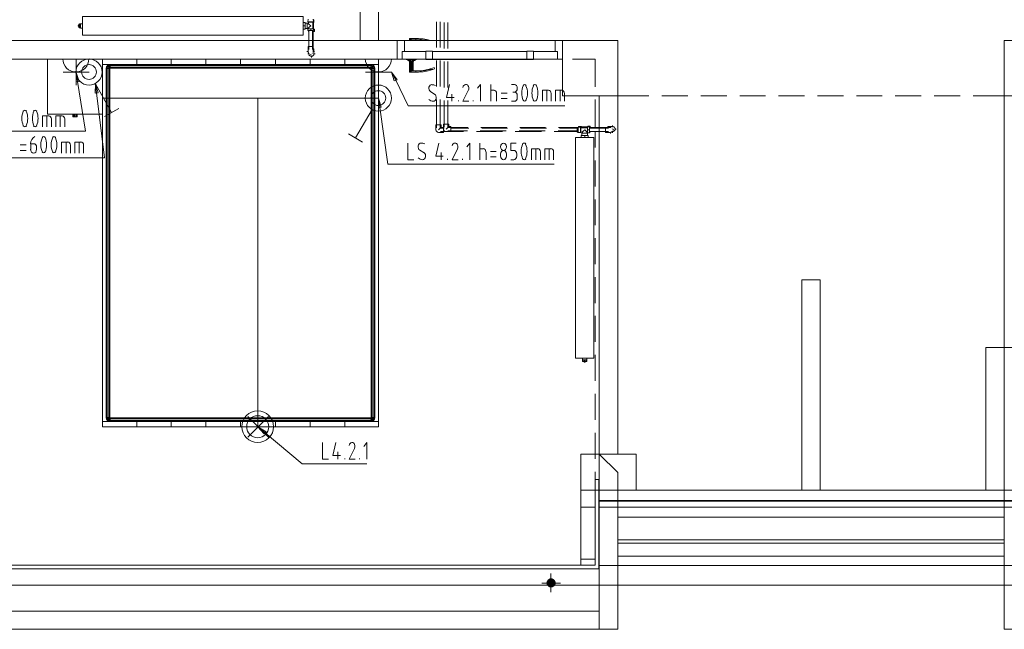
# Model space of a CAD drawing. Header units: millimetres. Extents: x 352 to 350573, y -22 to 37733.
# Tile 180 of 214: x 136176 to 146877, y 9555 to 16181. Entities that reach past the tile are written whole.
import ezdxf

# ---------------------------------------------------------------- set-up
doc = ezdxf.new("R2010")
doc.units = ezdxf.units.MM
for name, color, linetype in [('PDF _0', 1, 'Continuous'), ('PDF _PD-Socket', 1, 'Continuous'), ('PDF _PD-Socket Text', 1, 'Continuous'), ('PDF$_83$-$Floor$Plan$-$В_Этаж$03_Сводный$M-EQPM', 2, 'Continuous'), ('PDF$_83$-$Floor$Plan$-$В_Этаж$03_Сводный$P-PIPE', 3, 'Continuous')]:
    doc.layers.add(name, color=color, linetype=linetype)
for name, color, linetype, true_color in [('PDF _PD-Lighting', 7, 'Continuous', 0xb80000), ('PDF _PD-Lighting Text', 7, 'Continuous', 0xb80000), ('PDF _PD-Switches', 7, 'Continuous', 0x37dd00), ('PDF$_83$-$Floor$Plan$-$В_Этаж$03_Сводный$A-AREA', 7, 'Continuous', 0xdd6e00), ('PDF$_83$-$Floor$Plan$-$В_Этаж$03_Сводный$A-DETL-MBND', 7, 'Continuous', 0xdd3700), ('PDF$_83$-$Floor$Plan$-$В_Этаж$03_Сводный$P-PIPE-CNTR', 150, 'Continuous', 0x007fff), ('PDF$_83$new_ifc_RVT-1-В_Этаж$03_Сводный$A-COLS', 7, 'Continuous', 0xdddd6e), ('PDF$_83$new_ifc_RVT-1-В_Этаж$03_Сводный$A-DETL-MBND', 7, 'Continuous', 0xdcdcdc), ('PDF$_83$new_ifc_RVT-1-В_Этаж$03_Сводный$A-DOOR', 7, 'Continuous', 0xdcdcdc), ('PDF$_83$new_ifc_RVT-1-В_Этаж$03_Сводный$A-GENM', 7, 'Continuous', 0xdd6e6e), ('PDF$_83$new_ifc_RVT-1-В_Этаж$03_Сводный$A-ROOF', 7, 'Continuous', 0xdddd6e), ('PDF$_83$new_ifc_RVT-1-В_Этаж$03_Сводный$A-WALL', 7, 'Continuous', 0xdddd6e), ('PDF$_83$new_ifc_RVT-1-В_Этаж$03_Сводный$I-FURN', 7, 'Continuous', 0xdcdcdc), ('PDF$_83$new_ifc_RVT-1-В_Этаж$03_Сводный$Q-SPCQ', 7, 'Continuous', 0xdcdcdc)]:
    doc.layers.add(name, color=color, linetype=linetype, true_color=true_color)

msp = doc.modelspace()

# ---------------------------------------------------------------- linework, layer by layer
at = {"layer": 'PDF _0', "lineweight": 0}
for points in [[(140263, 15523), (140399, 15244), (140597, 15244), (142101, 15244)], [(136804, 15509), (136890, 14968), (136691, 14968), (135155, 14968)]]:
    msp.add_lwpolyline(points, dxfattribs=at)
at = {"layer": 'PDF _0', "color": 82, "lineweight": 0, "true_color": 0x37dd00}
for points in [[(137011, 15385), (137096, 14681), (136896, 14681), (135255, 14681)], [(140090, 15228), (140176, 14610), (140375, 14610), (141984, 14610)]]:
    msp.add_lwpolyline(points, dxfattribs=at)
at = {"layer": 'PDF _0', "color": 12, "lineweight": 0, "true_color": 0xb80000}
msp.add_lwpolyline([(138843, 11692), (139247, 11353), (139448, 11353), (139947, 11353)], dxfattribs=at)
at = {"layer": 'PDF _PD-Lighting', "lineweight": 0}
for points in [[(138765, 15328), (137087, 15328)], [(140076, 15328), (138765, 15328), (138765, 11755)], [(138654, 11642), (138879, 11869)], [(138654, 11869), (138879, 11642)]]:
    msp.add_lwpolyline(points, dxfattribs=at)
for radius in [172, 120]:
    msp.add_circle((138763, 11757), radius, dxfattribs=at)
at = {"layer": 'PDF _PD-Lighting Text', "lineweight": 0}
msp.add_lwpolyline([(138833, 11678), (138765, 11755), (138853, 11703)], close=True, dxfattribs=at)
for points in [[(138765, 11755), (138843, 11692)], [(139468, 11584), (139468, 11403), (139531, 11403)], [(139611, 11584), (139579, 11443), (139661, 11443)], [(139947, 11403), (139947, 11584), (139915, 11542)], [(139635, 11483), (139635, 11403)], [(139816, 11522), (139756, 11403), (139820, 11403)], [(139708, 11403), (139708, 11413)], [(139867, 11403), (139867, 11413)]]:
    msp.add_lwpolyline(points, dxfattribs=at)
msp.add_arc((139770, 11545), 49.4, 334.0398, 23.6625, dxfattribs=at)
for points in [[(139787, 11584), (139772, 11584), (139759, 11572), (139755, 11554)], [(139816, 11565), (139810, 11578), (139799, 11586), (139787, 11586)]]:
    msp.add_open_spline(points, degree=3, dxfattribs=at)
at = {"layer": 'PDF _PD-Socket', "lineweight": 0}
for points in [[(136647, 15753), (136931, 15753)], [(136788, 15753), (136788, 15471)], [(139935, 15753), (140217, 15753)], [(140076, 15753), (140076, 15471)], [(136647, 15612), (136931, 15612)], [(139935, 15612), (140217, 15612)]]:
    msp.add_lwpolyline(points, dxfattribs=at)
for centre in [(136786, 15755), (140074, 15755)]:
    msp.add_arc(centre, 142, 180, 360, dxfattribs=at)
at = {"layer": 'PDF _PD-Socket Text', "lineweight": 0}
for points in [[(136788, 15507), (136788, 15608), (136822, 15511)], [(140247, 15515), (140217, 15612), (140277, 15529)]]:
    msp.add_lwpolyline(points, close=True, dxfattribs=at)
for points in [[(136788, 15608), (136804, 15509)], [(140217, 15612), (140263, 15523)], [(140848, 15475), (140816, 15334), (140896, 15334)], [(141051, 15413), (140991, 15294), (141057, 15294)], [(141184, 15294), (141184, 15475), (141152, 15435)], [(141296, 15294), (141296, 15475)], [(141296, 15415), (141331, 15415)], [(141520, 15475), (141552, 15475)], [(141857, 15294), (141857, 15415), (141924, 15415)], [(141904, 15294), (141904, 15415)], [(142000, 15294), (142000, 15415), (142067, 15415)], [(142048, 15294), (142048, 15415)], [(140641, 15399), (140687, 15369)], [(140872, 15373), (140872, 15294)], [(140944, 15294), (140944, 15304)], [(141105, 15294), (141105, 15304)], [(141359, 15379), (141359, 15294)], [(141473, 15383), (141407, 15383)], [(141407, 15324), (141473, 15324)], [(141552, 15395), (141536, 15395)], [(141584, 15354), (141584, 15334)], [(141952, 15379), (141952, 15294)], [(142095, 15379), (142095, 15294)], [(141552, 15294), (141520, 15294)], [(136424, 15017), (136424, 15137), (136492, 15137)], [(136472, 15017), (136472, 15137)], [(136520, 15101), (136520, 15017)], [(136569, 15017), (136569, 15137), (136637, 15137)], [(136617, 15017), (136617, 15137)], [(136665, 15101), (136665, 15017)]]:
    msp.add_lwpolyline(points, dxfattribs=at)
for centre, radius, start, end in [((140654, 15385), 89.5, 62.6354, 89.1435), ((141008, 15436), 49.4, 334.0398, 23.6625), ((141838, 15384), 206, 157.2403, 202.7597), ((141488, 15384), 206, 337.2403, 22.7597), ((141949, 15384), 206, 157.2403, 202.7597), ((141601, 15384), 206, 337.2403, 22.7597), ((136405, 15108), 206, 157.2403, 202.7597), ((136057, 15108), 206, 337.2403, 22.7597), ((136519, 15108), 206, 157.2403, 202.7597), ((136169, 15108), 206, 337.2403, 22.7597)]:
    msp.add_arc(centre, radius, start, end, dxfattribs=at)
for points in [[(140624, 15446), (140621, 15427), (140628, 15408), (140641, 15400)], [(140656, 15477), (140641, 15477), (140628, 15464), (140624, 15446)], [(141022, 15475), (141008, 15475), (140995, 15463), (140991, 15445)], [(141053, 15456), (141047, 15469), (141036, 15477), (141024, 15477)], [(141359, 15380), (141359, 15400), (141346, 15415), (141330, 15415)], [(141584, 15436), (141584, 15459), (141569, 15477), (141551, 15477)], [(141551, 15395), (141569, 15395), (141584, 15414), (141584, 15436)], [(141663, 15475), (141656, 15475), (141650, 15471), (141646, 15465)], [(141679, 15465), (141675, 15471), (141669, 15475), (141663, 15475)], [(141774, 15475), (141767, 15475), (141761, 15471), (141757, 15465)], [(141791, 15465), (141787, 15471), (141781, 15475), (141774, 15475)], [(141952, 15380), (141952, 15400), (141939, 15415), (141923, 15415)], [(142095, 15380), (142095, 15400), (142082, 15415), (142066, 15415)], [(140623, 15314), (140637, 15302), (140653, 15295), (140670, 15294)], [(140670, 15294), (140685, 15294), (140698, 15307), (140702, 15325)], [(140702, 15325), (140705, 15344), (140698, 15363), (140685, 15371)], [(141584, 15355), (141584, 15377), (141569, 15395), (141551, 15395)], [(141551, 15294), (141569, 15294), (141584, 15312), (141584, 15335)], [(141646, 15306), (141650, 15300), (141656, 15296), (141663, 15296)], [(141663, 15296), (141669, 15296), (141675, 15300), (141679, 15306)], [(141757, 15306), (141761, 15300), (141767, 15296), (141774, 15296)], [(141774, 15296), (141781, 15296), (141787, 15300), (141791, 15306)], [(136232, 15198), (136226, 15198), (136219, 15195), (136215, 15188)], [(136249, 15188), (136245, 15195), (136239, 15198), (136232, 15198)], [(136344, 15198), (136337, 15198), (136331, 15195), (136327, 15188)], [(136360, 15188), (136356, 15195), (136350, 15198), (136344, 15198)], [(136520, 15102), (136520, 15121), (136507, 15137), (136491, 15137)], [(136665, 15102), (136665, 15121), (136652, 15137), (136636, 15137)], [(136215, 15027), (136219, 15021), (136226, 15017), (136232, 15017)], [(136232, 15017), (136239, 15017), (136245, 15021), (136249, 15027)], [(136327, 15027), (136331, 15021), (136337, 15017), (136344, 15017)], [(136344, 15017), (136350, 15017), (136356, 15021), (136360, 15027)]]:
    msp.add_open_spline(points, degree=3, dxfattribs=at)
at = {"layer": 'PDF _PD-Switches', "lineweight": 0}
for points in [[(136995, 15383), (136999, 15485), (137029, 15387)], [(140074, 15226), (140076, 15328), (140106, 15232)]]:
    msp.add_lwpolyline(points, close=True, dxfattribs=at)
for points in [[(137011, 15385), (136999, 15485), (137174, 15173)], [(140076, 15328), (140090, 15228)], [(137096, 15129), (137252, 15216)], [(140005, 15204), (139826, 14896)], [(139903, 14850), (139748, 14940)], [(136245, 14820), (136181, 14820)], [(136327, 14830), (136295, 14830), (136295, 14771)], [(136359, 14771), (136359, 14791)], [(136629, 14731), (136629, 14850), (136699, 14850)], [(136679, 14731), (136679, 14850)], [(136727, 14816), (136727, 14731)], [(136774, 14731), (136774, 14850), (136842, 14850)], [(136822, 14731), (136822, 14850)], [(136870, 14816), (136870, 14731)], [(140395, 14838), (140395, 14659), (140458, 14659)], [(140731, 14838), (140699, 14699), (140778, 14699)], [(141067, 14659), (141067, 14838), (141035, 14799)], [(141178, 14659), (141178, 14838)], [(141178, 14779), (141214, 14779)], [(141546, 14759), (141514, 14759), (141514, 14838), (141570, 14838)], [(141739, 14659), (141739, 14779), (141807, 14779)], [(141787, 14659), (141787, 14779)], [(141882, 14659), (141882, 14779), (141950, 14779)], [(141930, 14659), (141930, 14779)], [(136181, 14761), (136245, 14761)], [(140524, 14763), (140570, 14735)], [(140755, 14739), (140755, 14659)], [(140826, 14659), (140826, 14669)], [(140987, 14659), (140987, 14669)], [(141244, 14745), (141244, 14659)], [(141355, 14749), (141292, 14749)], [(141292, 14689), (141355, 14689)], [(141403, 14699), (141403, 14719)], [(141467, 14719), (141467, 14699)], [(141578, 14699), (141578, 14719)], [(141835, 14745), (141835, 14659)], [(141978, 14745), (141978, 14659)], [(141514, 14659), (141546, 14659)]]:
    msp.add_lwpolyline(points, dxfattribs=at)
msp.add_lwpolyline([(140935, 14819, -0.219968), (140934, 14779), (140876, 14659), (140940, 14659)], format="xyb", dxfattribs=at)
for centre, radius in [((136929, 15612), 142), ((136929, 15612), 80.6), ((140074, 15329), 142), ((140074, 15329), 80.6)]:
    msp.add_circle(centre, radius, dxfattribs=at)
for centre, radius, start, end in [((136612, 14821), 206, 157.2403, 202.7597), ((136262, 14821), 206, 337.2403, 22.7597), ((136724, 14821), 206, 157.2403, 202.7597), ((136373, 14821), 206, 337.2403, 22.7597), ((140536, 14751), 89.5, 62.6354, 89.1435), ((141832, 14750), 206, 157.2403, 202.7597), ((141484, 14750), 206, 337.2403, 22.7597)]:
    msp.add_arc(centre, radius, start, end, dxfattribs=at)
for points in [[(136341, 14911), (136314, 14898), (136295, 14867), (136293, 14831)], [(136437, 14912), (136430, 14912), (136424, 14908), (136420, 14902)], [(136454, 14902), (136450, 14908), (136444, 14912), (136437, 14912)], [(136548, 14912), (136542, 14912), (136536, 14908), (136532, 14902)], [(136565, 14902), (136561, 14908), (136555, 14912), (136548, 14912)], [(136293, 14772), (136293, 14749), (136308, 14731), (136326, 14731)], [(136350, 14822), (136344, 14830), (136335, 14834), (136326, 14832)], [(136326, 14731), (136344, 14731), (136359, 14749), (136359, 14772)], [(136358, 14793), (136359, 14804), (136356, 14815), (136350, 14822)], [(136727, 14817), (136727, 14837), (136714, 14852), (136698, 14852)], [(136870, 14817), (136870, 14837), (136857, 14852), (136841, 14852)], [(140507, 14809), (140503, 14791), (140510, 14772), (140524, 14763)], [(140539, 14840), (140523, 14840), (140510, 14827), (140507, 14809)], [(140907, 14840), (140892, 14841), (140879, 14828), (140875, 14811)], [(140935, 14819), (140930, 14832), (140919, 14840), (140907, 14840)], [(141242, 14746), (141242, 14765), (141229, 14781), (141213, 14781)], [(141434, 14840), (141416, 14840), (141401, 14822), (141401, 14800)], [(141401, 14800), (141401, 14777), (141416, 14759), (141434, 14759)], [(141467, 14800), (141467, 14822), (141452, 14840), (141434, 14840)], [(141434, 14759), (141452, 14759), (141467, 14777), (141467, 14800)], [(141659, 14840), (141652, 14840), (141646, 14837), (141642, 14830)], [(141675, 14830), (141671, 14837), (141665, 14840), (141659, 14840)], [(141835, 14746), (141835, 14765), (141822, 14781), (141806, 14781)], [(141978, 14746), (141978, 14765), (141965, 14781), (141949, 14781)], [(136420, 14743), (136424, 14737), (136430, 14733), (136437, 14733)], [(136437, 14733), (136444, 14733), (136450, 14737), (136454, 14743)], [(136532, 14743), (136536, 14737), (136542, 14733), (136548, 14733)], [(136548, 14733), (136555, 14733), (136561, 14737), (136565, 14743)], [(140507, 14680), (140521, 14667), (140538, 14660), (140555, 14659)], [(140555, 14659), (140570, 14659), (140583, 14672), (140587, 14691)], [(140587, 14691), (140590, 14709), (140583, 14728), (140569, 14736)], [(141434, 14761), (141416, 14761), (141401, 14743), (141401, 14720)], [(141401, 14700), (141401, 14678), (141416, 14659), (141434, 14659)], [(141467, 14720), (141467, 14743), (141452, 14761), (141434, 14761)], [(141434, 14659), (141452, 14659), (141467, 14678), (141467, 14700)], [(141578, 14720), (141578, 14743), (141563, 14761), (141545, 14761)], [(141545, 14659), (141563, 14659), (141578, 14678), (141578, 14700)], [(141642, 14669), (141646, 14663), (141652, 14659), (141659, 14659)], [(141659, 14659), (141665, 14659), (141671, 14663), (141675, 14669)]]:
    msp.add_open_spline(points, degree=3, dxfattribs=at)
at = {"layer": 'PDF$_83$-$Floor$Plan$-$В_Этаж$03_Сводный$A-AREA', "lineweight": 0}
for points in [[(139877, 16115), (139877, 15954), (139692, 15954)], [(136472, 15954), (136189, 15954)], [(136894, 15954), (136611, 15954)], [(137317, 15954), (137035, 15954)], [(137739, 15954), (137459, 15954)], [(138163, 15954), (137880, 15954)], [(138586, 15954), (138304, 15954)], [(139008, 15954), (138726, 15954)], [(139318, 15954), (139149, 15954)], [(139551, 15954), (139366, 15954)], [(136265, 15753), (136547, 15753)], [(136689, 15753), (136969, 15753)], [(137110, 15753), (137393, 15753)], [(137534, 15753), (137815, 15753)], [(137956, 15753), (138238, 15753)], [(138380, 15753), (138662, 15753)], [(138803, 15753), (139084, 15753)], [(139225, 15753), (139507, 15753)], [(139649, 15753), (139929, 15753)], [(140070, 15753), (140353, 15753)], [(140494, 15753), (140776, 15753)], [(140918, 15753), (141198, 15753)], [(141339, 15753), (141622, 15753)], [(141763, 15753), (142044, 15753)], [(142185, 15753), (142431, 15753), (142431, 15453)], [(142431, 15312), (142431, 15011)], [(142431, 14964), (142431, 14793)], [(142431, 14651), (142431, 14369)], [(142431, 14228), (142431, 13947)], [(142431, 13806), (142431, 13524)], [(142431, 13382), (142431, 13100)], [(142431, 12961), (142431, 12678)], [(142431, 12537), (142431, 12254)], [(142431, 12113), (142431, 11833)], [(142431, 11692), (142431, 11409)], [(142431, 11268), (142431, 10985)], [(142431, 10846), (142431, 10564)], [(142431, 10422), (142431, 10251), (142185, 10251)], [(136547, 10251), (136265, 10251)], [(136969, 10251), (136689, 10251)], [(137393, 10251), (137110, 10251)], [(137815, 10251), (137534, 10251)], [(138238, 10251), (137956, 10251)], [(138662, 10251), (138380, 10251)], [(139084, 10251), (138803, 10251)], [(139507, 10251), (139225, 10251)], [(139929, 10251), (139649, 10251)], [(140353, 10251), (140070, 10251)], [(140776, 10251), (140494, 10251)], [(141198, 10251), (140918, 10251)], [(141622, 10251), (141339, 10251)], [(142044, 10251), (141763, 10251)]]:
    msp.add_lwpolyline(points, dxfattribs=at)
at = {"layer": 'PDF$_83$-$Floor$Plan$-$В_Этаж$03_Сводный$A-DETL-MBND', "color": 1, "lineweight": 0}
for points in [[(140707, 16159), (140707, 15877)], [(140747, 15877), (140747, 16159)], [(139310, 15829), (139310, 15831), (139310, 15833), (139310, 15835)], [(139318, 15815), (139318, 15817), (139316, 15817), (139316, 15819), (139314, 15819), (139314, 15821), (139314, 15823), (139312, 15823), (139312, 15825), (139312, 15827)], [(139314, 15821), (139316, 15819)], [(140707, 15737), (140707, 15455)], [(140747, 15455), (140747, 15737)], [(140707, 15314), (140707, 15005)], [(140747, 15005), (140747, 15314)], [(140727, 14984), (140745, 15001), (140753, 15009), (140755, 15011)], [(140790, 15003), (140749, 15003)], [(141057, 15003), (140862, 15003)], [(141479, 15003), (141198, 15003)], [(141902, 15003), (141620, 15003)], [(142236, 15003), (142044, 15003)], [(140749, 14964), (140999, 14964)], [(141140, 14964), (141423, 14964)], [(141562, 14964), (141845, 14964)], [(141986, 14964), (142236, 14964)], [(142601, 14956), (142599, 14956), (142597, 14956), (142595, 14956)], [(142614, 14964), (142612, 14962), (142610, 14962), (142610, 14960), (142608, 14960), (142606, 14960), (142606, 14958), (142604, 14958), (142602, 14958)], [(142608, 14960), (142612, 14962)]]:
    msp.add_lwpolyline(points, dxfattribs=at)
at = {"layer": 'PDF$_83$-$Floor$Plan$-$В_Этаж$03_Сводный$A-DETL-MBND', "color": 5, "lineweight": 0}
for points in [[(140790, 16149), (140790, 15869)], [(140830, 15869), (140830, 16149)], [(139318, 15805), (139318, 15807), (139318, 15809), (139318, 15811)], [(139322, 15797), (139324, 15795)], [(139326, 15791), (139328, 15791)], [(139338, 15785), (139340, 15783)], [(139352, 15783), (139354, 15785)], [(139366, 15791), (139368, 15793)], [(139374, 15811), (139374, 15809), (139374, 15807), (139374, 15805)], [(140790, 15728), (140790, 15445)], [(140830, 15445), (140830, 15728)], [(140790, 15304), (140790, 15013)], [(140830, 15013), (140830, 15304)], [(140810, 14992), (140828, 15009), (140834, 15017), (140836, 15019), (140838, 15019)], [(141045, 15011), (140830, 15011)], [(141469, 15011), (141186, 15011)], [(141890, 15011), (141610, 15011)], [(142246, 15011), (142032, 15011)], [(142618, 15019), (142620, 15019), (142622, 15019), (142624, 15019)], [(142640, 15009), (142642, 15007), (142642, 15005), (142644, 15005), (142644, 15003), (142644, 15001), (142646, 15001), (142646, 14999), (142646, 14997), (142646, 14996), (142646, 14994), (142646, 14992), (142646, 14990), (142646, 14988), (142646, 14986), (142646, 14984), (142644, 14982), (142644, 14980), (142642, 14978), (142642, 14976), (142640, 14974), (142638, 14974), (142638, 14972), (142636, 14970), (142634, 14970), (142634, 14968), (142632, 14968), (142630, 14968), (142630, 14966), (142628, 14966), (142626, 14966)], [(142628, 15017), (142630, 15017), (142632, 15017), (142632, 15015), (142634, 15015), (142636, 15013), (142638, 15011), (142640, 15011), (142638, 15011)], [(142646, 14997), (142646, 14999)], [(142646, 14984), (142646, 14986)], [(140830, 14972), (141041, 14972)], [(140862, 14964), (140862, 14964)], [(141180, 14972), (141463, 14972)], [(141604, 14972), (141886, 14972)], [(142028, 14972), (142236, 14972)], [(142624, 14964), (142622, 14964), (142620, 14964), (142618, 14964)], [(142632, 14968), (142636, 14970)], [(142638, 14972), (142638, 14972)]]:
    msp.add_lwpolyline(points, dxfattribs=at)
msp.add_lwpolyline([(139374, 15803), (139372, 15801), (139372, 15799), (139370, 15797, -0.647603), (139320, 15801), (139320, 15803)], format="xyb", dxfattribs=at)
at = {"layer": 'PDF$_83$-$Floor$Plan$-$В_Этаж$03_Сводный$A-DETL-MBND', "color": 1, "lineweight": 0}
msp.add_lwpolyline([(140727, 14956), (140780, 14956), (140780, 15011), (140755, 15011), (140755, 15037), (140699, 15037), (140699, 14984, 0.358765)], format="xyb", close=True, dxfattribs=at)
at = {"layer": 'PDF$_83$-$Floor$Plan$-$В_Этаж$03_Сводный$A-DETL-MBND', "color": 5, "lineweight": 0}
msp.add_lwpolyline([(140810, 14964), (140862, 14964), (140862, 15019), (140838, 15019), (140838, 15045), (140782, 15045), (140782, 14992, 0.43607)], format="xyb", close=True, dxfattribs=at)
at = {"layer": 'PDF$_83$-$Floor$Plan$-$В_Этаж$03_Сводный$M-EQPM', "lineweight": 0}
for points in [[(136858, 16014), (139257, 16014), (139257, 16215), (136858, 16215)], [(136858, 16215), (139257, 16215), (139257, 16014), (136858, 16014)], [(136828, 16133), (136828, 16135), (136824, 16135), (136824, 16092), (136828, 16092), (136828, 16094), (136828, 16111), (136828, 16115)], [(142416, 12503), (142416, 14902), (142217, 14902), (142217, 12503)], [(142217, 12503), (142217, 14902), (142416, 14902), (142416, 12503)], [(142296, 12471), (142294, 12471), (142294, 12467), (142338, 12467), (142338, 12471), (142336, 12471), (142318, 12471), (142314, 12471)]]:
    msp.add_lwpolyline(points, close=True, dxfattribs=at)
for points in [[(139300, 16137), (139314, 16137), (139314, 16153), (139316, 16153), (139314, 16153), (139312, 16153), (139310, 16153), (139310, 16155), (139308, 16155), (139308, 16157), (139308, 16159)], [(139366, 16185), (139368, 16159), (139308, 16159), (139310, 16185)], [(139368, 16159), (139368, 16157), (139368, 16155), (139366, 16155), (139366, 16153), (139364, 16153), (139362, 16153), (139360, 16153)], [(139362, 16149), (139374, 16149), (139374, 16179), (139366, 16179)], [(136824, 16119), (136812, 16119), (136812, 16109), (136824, 16109)], [(136824, 16133), (136822, 16131), (136820, 16129), (136818, 16123), (136818, 16119)], [(136824, 16094), (136822, 16096), (136820, 16099), (136818, 16105), (136818, 16109)], [(136828, 16133), (136838, 16133), (136838, 16135), (136828, 16135)], [(136828, 16111), (136838, 16111), (136838, 16115), (136828, 16115)], [(136828, 16092), (136838, 16092), (136838, 16094), (136828, 16094)], [(136858, 16137), (136838, 16137), (136838, 16135)], [(136838, 16133), (136838, 16115)], [(136838, 16111), (136838, 16094)], [(136838, 16092), (136838, 16090), (136858, 16090)], [(139257, 16151), (139279, 16151), (139279, 16113), (139279, 16078), (139257, 16078)], [(139257, 16113), (139279, 16113)], [(139279, 16086), (139300, 16086), (139300, 16143), (139279, 16143)], [(139300, 16090), (139314, 16090), (139314, 16082)], [(139370, 16082), (139370, 16062), (139338, 16062), (139306, 16062), (139306, 16082), (139338, 16082), (139370, 16082), (139370, 16149)], [(139312, 16153), (139314, 16153), (139316, 16153), (139318, 16153), (139320, 16153), (139322, 16153), (139324, 16153), (139326, 16153), (139328, 16153), (139330, 16153), (139332, 16153), (139334, 16153), (139336, 16153), (139338, 16153), (139340, 16153), (139342, 16153), (139344, 16153), (139346, 16153), (139348, 16153), (139350, 16153), (139352, 16153), (139354, 16153), (139356, 16153), (139358, 16153), (139360, 16153), (139362, 16153), (139364, 16153)], [(139314, 16137), (139316, 16135), (139322, 16129), (139338, 16113), (139322, 16098), (139316, 16092), (139314, 16092), (139314, 16090)], [(139318, 16054), (139314, 16054), (139314, 16062)], [(139338, 16062), (139338, 16082)], [(139370, 16078), (139378, 16078), (139378, 16054), (139358, 16054)], [(139362, 16082), (139362, 16153)], [(142236, 14996), (142236, 14997), (142236, 14999), (142236, 15001), (142236, 15003), (142236, 15005), (142236, 15007), (142238, 15007), (142238, 15009), (142240, 15009), (142240, 15011), (142242, 15011), (142244, 15011), (142272, 15013), (142272, 14954), (142244, 14956), (142242, 14956), (142242, 14958), (142240, 14958), (142238, 14958), (142238, 14960), (142236, 14962), (142236, 14964), (142236, 14966), (142236, 14968), (142236, 14970), (142236, 14972), (142236, 14974)], [(142236, 15001), (142236, 14999), (142236, 14997), (142236, 14996), (142236, 14994), (142236, 14992), (142236, 14990), (142236, 14988), (142236, 14986), (142236, 14984), (142236, 14982), (142236, 14980), (142236, 14978), (142236, 14976), (142236, 14974), (142236, 14972), (142236, 14970), (142236, 14968), (142236, 14966)], [(142244, 15011), (142244, 14956)], [(142280, 15007), (142280, 15019), (142250, 15019), (142250, 15011)], [(142272, 15013), (142274, 15013), (142274, 15011), (142276, 15011), (142276, 15009), (142276, 15007), (142276, 15005)], [(142276, 14958), (142276, 14960), (142276, 14962), (142276, 14964), (142276, 14966), (142276, 14968), (142276, 14970), (142276, 14972), (142276, 14974), (142276, 14976), (142276, 14978), (142276, 14980), (142276, 14982), (142276, 14984), (142276, 14986), (142276, 14988), (142276, 14990), (142276, 14992), (142276, 14994), (142276, 14996), (142276, 14997), (142276, 14999), (142276, 15001), (142276, 15003), (142276, 15005), (142276, 15007), (142276, 15009)], [(142348, 15007), (142276, 15007)], [(142348, 15015), (142368, 15015), (142368, 14984), (142368, 14952), (142348, 14952), (142348, 14984), (142348, 15015), (142280, 15015)], [(142292, 14960), (142294, 14962), (142300, 14968), (142316, 14984), (142332, 14968), (142338, 14962), (142340, 14960)], [(142368, 14984), (142348, 14984)], [(142352, 15015), (142352, 15023), (142376, 15023), (142376, 15003)], [(142292, 14946), (142292, 14960), (142276, 14960), (142276, 14962), (142276, 14960), (142276, 14958), (142276, 14956), (142274, 14956), (142274, 14954), (142272, 14954)], [(142278, 14902), (142278, 14924), (142316, 14924), (142354, 14924), (142354, 14902)], [(142346, 14924), (142346, 14946), (142286, 14946), (142286, 14924)], [(142316, 14902), (142316, 14924)], [(142340, 14946), (142340, 14960), (142348, 14960)], [(142376, 14964), (142376, 14960), (142368, 14960)], [(142292, 12503), (142292, 12483), (142294, 12483)], [(142296, 12471), (142296, 12483), (142294, 12483), (142294, 12471)], [(142296, 12483), (142314, 12483)], [(142296, 12467), (142298, 12467), (142300, 12465), (142308, 12463), (142310, 12463)], [(142310, 12467), (142310, 12457), (142322, 12457), (142322, 12467)], [(142318, 12471), (142318, 12483), (142314, 12483), (142314, 12471)], [(142318, 12483), (142336, 12483)], [(142336, 12467), (142334, 12467), (142332, 12465), (142324, 12463), (142322, 12463)], [(142338, 12471), (142338, 12483), (142336, 12483), (142336, 12471)], [(142338, 12483), (142340, 12483), (142340, 12503)]]:
    msp.add_lwpolyline(points, dxfattribs=at)
at = {"layer": 'PDF$_83$-$Floor$Plan$-$В_Этаж$03_Сводный$P-PIPE', "color": 1, "lineweight": 0}
for points in [[(139318, 16062), (139318, 15857)], [(139358, 15857), (139358, 16062)], [(139366, 15835), (139366, 15889), (139338, 15889), (139310, 15889), (139310, 15835)], [(142575, 15003), (142368, 15003)], [(142595, 15011), (142541, 15011), (142541, 14984), (142541, 14956), (142595, 14956)], [(142368, 14964), (142575, 14964)]]:
    msp.add_lwpolyline(points, dxfattribs=at)
at = {"layer": 'PDF$_83$-$Floor$Plan$-$В_Этаж$03_Сводный$P-PIPE', "color": 5, "lineweight": 0}
for points in [[(139366, 15889), (139366, 16054)], [(139374, 15811), (139374, 15865), (139366, 15865)], [(139318, 15815), (139318, 15811)], [(139366, 15833), (139366, 15835)], [(142541, 15011), (142376, 15011)], [(142618, 15019), (142567, 15019), (142567, 15011)], [(142599, 15011), (142595, 15011)], [(142614, 14964), (142618, 14964)]]:
    msp.add_lwpolyline(points, dxfattribs=at)
at = {"layer": 'PDF$_83$-$Floor$Plan$-$В_Этаж$03_Сводный$P-PIPE', "color": 1, "lineweight": 0}
for centre, start, end in [((139336, 15837), 209.9983, 215.1671), ((139336, 15837), 223.3244, 226.6756), ((139336, 15837), 253.3219, 256.6749), ((139336, 15837), 283.3251, 286.6781), ((139336, 15837), 312.7369, 317.3396), ((142593, 14985), 42.7369, 47.3396), ((142593, 14985), 13.3251, 16.6781), ((142593, 14985), 299.9983, 306.5072), ((142593, 14985), 313.3244, 316.6756), ((142593, 14985), 343.3219, 346.6749)]:
    msp.add_arc(centre, 28.8, start, end, dxfattribs=at)
at = {"layer": 'PDF$_83$-$Floor$Plan$-$В_Этаж$03_Сводный$P-PIPE', "color": 5, "lineweight": 0}
for centre, radius, start, end in [((139344, 15813), 28.8, 209.9983, 216.5072), ((139344, 15813), 28.8, 223.3244, 226.6756), ((139344, 15813), 28.8, 253.3219, 256.6749), ((139344, 15813), 28.8, 283.3251, 286.6781), ((139344, 15813), 28.8, 312.7369, 317.3396), ((142617, 14992), 29.3, 42.7836, 47.3183), ((142618, 14993), 27.8, 13.2799, 16.7615), ((142618, 14992), 27.8, 343.2385, 346.72), ((142617, 14993), 29.1, 300.0218, 306.4818), ((142617, 14993), 29.4, 313.3555, 316.6446)]:
    msp.add_arc(centre, radius, start, end, dxfattribs=at)
at = {"layer": 'PDF$_83$-$Floor$Plan$-$В_Этаж$03_Сводный$P-PIPE', "transparency": 33554559}
for points in [[(141902, 10072), (142000, 10058), (141900, 10058)], [(141908, 10084), (142000, 10072), (141902, 10072)], [(142000, 10072), (141902, 10072), (142000, 10058)], [(141916, 10094), (141994, 10084), (141908, 10084)], [(141994, 10084), (141908, 10084), (142000, 10072)], [(141926, 10102), (141986, 10094), (141916, 10094)], [(141986, 10094), (141916, 10094), (141994, 10084)], [(141938, 10108), (141976, 10102), (141926, 10102)], [(141976, 10102), (141926, 10102), (141986, 10094)], [(141950, 10110), (141964, 10108), (141938, 10108)], [(141964, 10108), (141938, 10108), (141976, 10102)], [(142000, 10058), (141900, 10058), (142000, 10046)], [(141900, 10058), (142000, 10046), (141902, 10046)], [(142000, 10046), (141902, 10046), (141994, 10035)], [(141902, 10046), (141994, 10035), (141908, 10035)], [(141994, 10035), (141908, 10035), (141986, 10025)], [(141908, 10035), (141986, 10025), (141916, 10025)], [(141986, 10025), (141916, 10025), (141976, 10017)], [(141916, 10025), (141976, 10017), (141926, 10017)], [(141926, 10017), (141938, 10011), (141964, 10011)], [(141926, 10017), (141976, 10017), (141964, 10011)], [(141938, 10011), (141964, 10011), (141950, 10009)]]:
    msp.add_solid(points, dxfattribs=at)
at = {"layer": 'PDF$_83$-$Floor$Plan$-$В_Этаж$03_Сводный$P-PIPE-CNTR', "color": 1, "lineweight": 0}
for points in [[(139298, 15835), (139310, 15835)], [(139338, 15795), (139338, 15807)], [(139366, 15835), (139378, 15835)], [(142595, 15011), (142595, 15023)], [(142622, 14984), (142634, 14984)], [(142595, 14944), (142595, 14956)]]:
    msp.add_lwpolyline(points, dxfattribs=at)
at = {"layer": 'PDF$_83$-$Floor$Plan$-$В_Этаж$03_Сводный$P-PIPE-CNTR', "color": 5, "lineweight": 0}
for points in [[(139306, 15811), (139318, 15811)], [(139346, 15771), (139346, 15783)], [(139374, 15811), (139386, 15811)], [(142618, 15019), (142618, 15031)], [(142646, 14992), (142658, 14992)], [(142618, 14952), (142618, 14964)]]:
    msp.add_lwpolyline(points, dxfattribs=at)
at = {"layer": 'PDF$_83$-$Floor$Plan$-$В_Этаж$03_Сводный$P-PIPE-CNTR', "color": 22, "lineweight": 0, "true_color": 0xdd3700}
for points in [[(141950, 10110), (141950, 10160)], [(141851, 10058), (141900, 10058)], [(141950, 9959), (141950, 10009)], [(142000, 10058), (142052, 10058)]]:
    msp.add_lwpolyline(points, dxfattribs=at)
at = {"layer": 'PDF$_83$new_ifc_RVT-1-В_Этаж$03_Сводный$A-COLS', "lineweight": 0}
for points in [[(142075, 15354), (142676, 15354), (142676, 15954), (142075, 15954)], [(146875, 15354), (147476, 15354), (147476, 15954), (146875, 15954)]]:
    msp.add_lwpolyline(points, close=True, dxfattribs=at)
at = {"layer": 'PDF$_83$new_ifc_RVT-1-В_Этаж$03_Сводный$A-DETL-MBND', "lineweight": 0}
for points in [[(142676, 15354), (143014, 15354)], [(143155, 15354), (143436, 15354)], [(143577, 15354), (143860, 15354)], [(144001, 15354), (144281, 15354)], [(144423, 15354), (144705, 15354)], [(144846, 15354), (145129, 15354)], [(145270, 15354), (145550, 15354)], [(145692, 15354), (145974, 15354)], [(146115, 15354), (146396, 15354)], [(146537, 15354), (146875, 15354)]]:
    msp.add_lwpolyline(points, dxfattribs=at)
at = {"layer": 'PDF$_83$new_ifc_RVT-1-В_Этаж$03_Сводный$A-DOOR', "color": 133, "lineweight": 0, "true_color": 0x6edddd}
for points in [[(140357, 15835), (140357, 15954), (140277, 15954), (140277, 15753), (140333, 15753), (140333, 15835)], [(142020, 15835), (142020, 15753), (142075, 15753), (142075, 15954), (141996, 15954), (141996, 15835)], [(140591, 15749), (140663, 15749), (140663, 15839), (140591, 15839)], [(141689, 15749), (141761, 15749), (141761, 15839), (141689, 15839)], [(140333, 15753), (140591, 15753), (140591, 15835), (140333, 15835)], [(140663, 15753), (141689, 15753), (141689, 15835), (140663, 15835)], [(141761, 15753), (142020, 15753), (142020, 15835), (141761, 15835)]]:
    msp.add_lwpolyline(points, close=True, dxfattribs=at)
at = {"layer": 'PDF$_83$new_ifc_RVT-1-В_Этаж$03_Сводный$A-DOOR', "lineweight": 0}
for points in [[(140412, 15956), (140412, 15962), (140414, 15962), (140422, 15962), (140422, 15976)], [(140432, 15962), (140482, 15962), (140482, 15976), (140432, 15976), (140432, 15962), (140422, 15962), (140414, 15962), (140414, 15956)], [(140414, 15976), (140422, 15976), (140432, 15976)], [(140422, 15956), (140422, 15962), (140432, 15962), (140432, 15956)], [(140442, 15956), (140442, 15962)], [(140450, 15956), (140450, 15962)], [(140452, 15962), (140452, 15956)], [(140570, 15956), (140562, 15958), (140508, 15962)], [(140562, 15958), (140615, 15962), (140562, 15972)], [(140615, 15962), (140637, 15956)], [(140375, 15751), (140375, 15747), (140490, 15747), (140490, 15751)], [(140406, 15739), (140399, 15739), (140393, 15739), (140389, 15747)], [(140399, 15739), (140395, 15747)], [(140422, 15612), (140414, 15612), (140414, 15626), (140422, 15626), (140414, 15626), (140412, 15626), (140412, 15728), (140408, 15728), (140406, 15747)], [(140432, 15747), (140432, 15728), (140420, 15728), (140412, 15728), (140410, 15747)], [(140420, 15728), (140418, 15747)], [(140446, 15747), (140444, 15728), (140432, 15728), (140432, 15626), (140422, 15626), (140422, 15728)], [(140458, 15747), (140456, 15728), (140452, 15728), (140444, 15728)], [(140454, 15747), (140452, 15728), (140452, 15626)], [(140466, 15739), (140458, 15739)], [(140476, 15747), (140472, 15739), (140466, 15739), (140470, 15747)], [(141689, 15749), (141684, 15749), (141678, 15749), (141670, 15749), (141664, 15749), (141658, 15749), (141652, 15749), (141648, 15749), (141642, 15749), (141636, 15749), (141632, 15749), (141628, 15749), (141624, 15749), (141620, 15749), (141176, 15749), (140733, 15749), (140729, 15749), (140725, 15749), (140721, 15749), (140717, 15749), (140711, 15749), (140705, 15749), (140701, 15749), (140695, 15749), (140689, 15749), (140683, 15749), (140675, 15749), (140669, 15749), (140663, 15749)], [(140669, 15751), (140669, 15749)], [(140675, 15751), (140675, 15749)], [(140683, 15751), (140683, 15749)], [(140689, 15751), (140689, 15749)], [(140695, 15751), (140695, 15749)], [(140701, 15751), (140701, 15749)], [(140705, 15751), (140705, 15749)], [(140711, 15751), (140711, 15749)], [(140717, 15751), (140717, 15749)], [(140721, 15751), (140721, 15749)], [(140725, 15751), (140725, 15749)], [(140729, 15751), (140729, 15749)], [(140733, 15751), (140733, 15749)], [(141620, 15751), (141620, 15749)], [(141624, 15751), (141624, 15749)], [(141628, 15751), (141628, 15749)], [(141632, 15751), (141632, 15749)], [(141636, 15751), (141636, 15749)], [(141642, 15751), (141642, 15749)], [(141648, 15751), (141648, 15749)], [(141652, 15751), (141652, 15749)], [(141658, 15751), (141658, 15749)], [(141664, 15751), (141664, 15749)], [(141670, 15751), (141670, 15749)], [(141678, 15751), (141678, 15749)], [(141684, 15751), (141684, 15749)], [(140414, 15728), (140414, 15626), (140412, 15626), (140412, 15612), (140414, 15612)], [(140432, 15626), (140432, 15612)], [(140442, 15626), (140442, 15728)], [(140450, 15626), (140450, 15728)], [(140562, 15616), (140615, 15626), (140562, 15630), (140508, 15626)], [(140562, 15630), (140613, 15640), (140663, 15654), (140679, 15660), (140683, 15646), (140667, 15640), (140615, 15626)], [(140667, 15640), (140613, 15640)]]:
    msp.add_lwpolyline(points, dxfattribs=at)
for points in [[(140412, 15962), (140412, 15976), (140414, 15976), (140414, 15962)], [(140482, 15962), (140508, 15962), (140562, 15972), (140510, 15976), (140482, 15976)], [(140432, 15612), (140422, 15612), (140422, 15626), (140432, 15626), (140482, 15626), (140482, 15612)], [(140508, 15626), (140482, 15626), (140482, 15612), (140510, 15612), (140562, 15616)]]:
    msp.add_lwpolyline(points, close=True, dxfattribs=at)
at = {"layer": 'PDF$_83$new_ifc_RVT-1-В_Этаж$03_Сводный$A-GENM', "lineweight": 0}
for points in [[(142075, 15956), (140277, 15956), (140277, 15751), (142075, 15751)], [(147275, 12618), (146676, 12618), (146676, 11067), (147275, 11067)], [(142875, 11457), (142276, 11457), (142276, 11067), (142875, 11067)], [(135718, 10251), (135718, 11182), (135676, 11182), (135676, 10212), (142471, 10212), (142471, 11182), (142431, 11182), (142431, 10251)], [(142276, 10317), (142431, 10317), (142431, 10884), (142276, 10884)], [(142471, 10884), (142471, 10317), (142475, 10317), (142475, 10884)]]:
    msp.add_lwpolyline(points, close=True, dxfattribs=at)
for points in [[(142276, 10884), (142276, 11067)], [(142276, 10317), (142276, 10251)]]:
    msp.add_lwpolyline(points, dxfattribs=at)
at = {"layer": 'PDF$_83$new_ifc_RVT-1-В_Этаж$03_Сводный$A-ROOF', "lineweight": 0}
for points in [[(147076, 11067), (142471, 11067), (142471, 10954), (147076, 10954)], [(157354, 10247), (153871, 10247), (153871, 10212), (150474, 10212), (147076, 10212), (147076, 10247), (142471, 10247), (142471, 10212), (139074, 10212), (135676, 10212), (135676, 10247), (132197, 10247), (132197, 10035), (157354, 10035)]]:
    msp.add_lwpolyline(points, close=True, dxfattribs=at)
at = {"layer": 'PDF$_83$new_ifc_RVT-1-В_Этаж$03_Сводный$A-WALL', "lineweight": 0}
for points in [[(140076, 15954), (140076, 16354), (139877, 16354), (139877, 15954)], [(140277, 15954), (136078, 15954), (136078, 15753), (140277, 15753)], [(142475, 15354), (142475, 11457), (142676, 11457), (142676, 15354)], [(146875, 15354), (146875, 11067), (147076, 11067), (147076, 15354)], [(144876, 13354), (144675, 13354), (144675, 11067), (144876, 11067)], [(142676, 11260), (142475, 11457), (142475, 9555), (142676, 9555)], [(146875, 11067), (146875, 9555), (147076, 9555), (147076, 11067)], [(142475, 9754), (135676, 9754), (135676, 9555), (142475, 9555)]]:
    msp.add_lwpolyline(points, close=True, dxfattribs=at)
at = {"layer": 'PDF$_83$new_ifc_RVT-1-В_Этаж$03_Сводный$I-FURN', "lineweight": 0}
for points in [[(137077, 15753), (137077, 15155), (136478, 15155), (136478, 15753)], [(140076, 15694), (140076, 15753), (140076, 15694), (139708, 15694), (139708, 15753), (139708, 15694), (139332, 15694), (139332, 15753), (139332, 15694), (138956, 15694), (138956, 15753), (138956, 15694), (138576, 15694), (138576, 15753), (138576, 15694), (138198, 15694), (138198, 15753), (138198, 15694), (137821, 15694), (137821, 15753), (137821, 15694), (137447, 15694), (137447, 15753), (137447, 15694), (137077, 15694), (137447, 15694), (137821, 15694), (138198, 15694), (138576, 15694), (138956, 15694), (139332, 15694), (139708, 15694), (140076, 15694), (140076, 11815), (140076, 11755), (140076, 11815), (139708, 11815), (140076, 11815)], [(137142, 11817), (137142, 11819), (137156, 11817), (137158, 11827), (139995, 11827), (139993, 11845), (140001, 11845), (139997, 11855), (140003, 11849), (140001, 11845), (140007, 11829), (139995, 11827), (139997, 11817), (137156, 11817), (137156, 11815), (137142, 11817), (137128, 11827), (137120, 11839), (137116, 11855), (137116, 15654), (137120, 15670), (137128, 15682), (137142, 15692), (137156, 15694), (137156, 15692), (137142, 15690), (137146, 15680), (137136, 15674), (137150, 15662), (137148, 15658), (137156, 15654), (137158, 15654), (137156, 15650), (137146, 15652), (137146, 11857), (137128, 11857), (137130, 11845), (137148, 11851), (137150, 11849), (137156, 11855), (137154, 11845), (137150, 11849), (137136, 11835), (137130, 11845), (137120, 11841), (137118, 11855), (137128, 11857), (137128, 15652), (137146, 15652), (137148, 15658), (137130, 15664), (137136, 15674), (137130, 15682), (137142, 15690), (137142, 15692)], [(137116, 11855), (137118, 11855), (137118, 15654), (137116, 15654)], [(137128, 15682), (137130, 15682), (137120, 15668), (137130, 15664), (137128, 15652), (137118, 15654), (137120, 15668), (137120, 15670)], [(139997, 11859), (139997, 11855), (140005, 11851), (140003, 11849), (140017, 11835), (140007, 11829), (140011, 11819), (139997, 11817), (139997, 11815), (140013, 11817), (140025, 11827), (140033, 11839), (140036, 11855), (140036, 15654), (140033, 15670), (140025, 15682), (140013, 15692), (139997, 15694), (139997, 15692), (137156, 15692), (137158, 15682), (137146, 15680), (137154, 15664), (137156, 15654), (137150, 15662), (137154, 15664), (137160, 15664), (137158, 15682), (139995, 15682), (139997, 15692), (140011, 15690), (140013, 15692)], [(137160, 11855), (137158, 11855), (137156, 11855), (137148, 11851), (137146, 11857), (137156, 11859), (137156, 15650)], [(137158, 15654), (137160, 15654), (137160, 15664), (139993, 15664), (139995, 15682), (140007, 15680), (140011, 15690), (140025, 15682), (140033, 15668), (140033, 15670)], [(137160, 15654), (139993, 15654), (139993, 15664), (140001, 15664), (140007, 15680), (140017, 15674), (140025, 15682)], [(139993, 15654), (139997, 15654), (140001, 15664), (140003, 15662), (140017, 15674), (140023, 15664), (140033, 15668), (140034, 15654), (140036, 15654)], [(140033, 11839), (140033, 11841), (140034, 11855), (140025, 11857), (140025, 15652), (140007, 15652), (140005, 15658), (139997, 15654), (140003, 15662), (140005, 15658), (140023, 15664), (140025, 15652), (140034, 15654), (140034, 11855), (140036, 11855)], [(139997, 15654), (139997, 15654)], [(139997, 15654), (139997, 15650), (140007, 15652), (140007, 11857), (140025, 11857), (140023, 11845), (140033, 11841), (140025, 11827), (140011, 11819), (140013, 11817)], [(139997, 15650), (139997, 11859), (140007, 11857), (140005, 11851), (140023, 11845), (140017, 11835), (140025, 11827)], [(140025, 15682), (140025, 15682)], [(136756, 15155), (136756, 15125), (136752, 15125), (136752, 15155)], [(136756, 15125), (136764, 15125), (136764, 15155)], [(136764, 15125), (136776, 15125), (136776, 15155)], [(136776, 15125), (136788, 15125), (136788, 15155)], [(136788, 15125), (136798, 15125), (136798, 15155)], [(136798, 15125), (136800, 15125), (136800, 15155)], [(137077, 15155), (137077, 11815), (137447, 11815), (137447, 11755), (137821, 11755), (138198, 11755), (138576, 11755), (138956, 11755), (139332, 11755), (139708, 11755), (139332, 11755), (139332, 11815), (139332, 11755), (138956, 11755), (138576, 11755), (138198, 11755), (137821, 11755), (137447, 11755), (137077, 11755), (137077, 11815), (137077, 11755), (137447, 11755), (137447, 11815), (137821, 11815), (137821, 11755), (137821, 11815), (138198, 11815), (138198, 11755), (138198, 11815), (138576, 11815), (138576, 11755), (138576, 11815), (138956, 11815), (138956, 11755), (138956, 11815), (139332, 11815), (139708, 11815), (139708, 11755), (139708, 11815), (139332, 11815), (138956, 11815), (138576, 11815), (138198, 11815), (137821, 11815), (137447, 11815), (137077, 11815)], [(139993, 11855), (137160, 11855), (137160, 11845), (137154, 11845), (137146, 11829), (137136, 11835), (137130, 11827), (137120, 11841), (137120, 11839)], [(139997, 11855), (139993, 11855), (139993, 11845), (137160, 11845), (137158, 11827), (137146, 11829), (137142, 11819), (137130, 11827), (137128, 11827)], [(137158, 11855), (137156, 11859)], [(139997, 11855), (139997, 11855)], [(140025, 11827), (140025, 11827)]]:
    msp.add_lwpolyline(points, dxfattribs=at)
msp.add_lwpolyline([(140076, 11755), (139708, 11755)], close=True, dxfattribs=at)
at = {"layer": 'PDF$_83$new_ifc_RVT-1-В_Этаж$03_Сводный$Q-SPCQ', "lineweight": 0}
for points in [[(142471, 10950), (142475, 10950)], [(142676, 10950), (146875, 10950)], [(146875, 10774), (142676, 10774)], [(142676, 10526), (146875, 10526)], [(142676, 10490), (146875, 10490)], [(146875, 10349), (142676, 10349)]]:
    msp.add_lwpolyline(points, dxfattribs=at)
at = {"layer": 'PDF$_83$new_ifc_RVT-1-В_Этаж$03_Сводный$Q-SPCQ', "color": 9, "lineweight": 0, "true_color": 0xbababa}
msp.add_lwpolyline([(142471, 10948), (142471, 10884), (147076, 10884), (147076, 10948)], close=True, dxfattribs=at)

doc.saveas('drawing.dxf')
